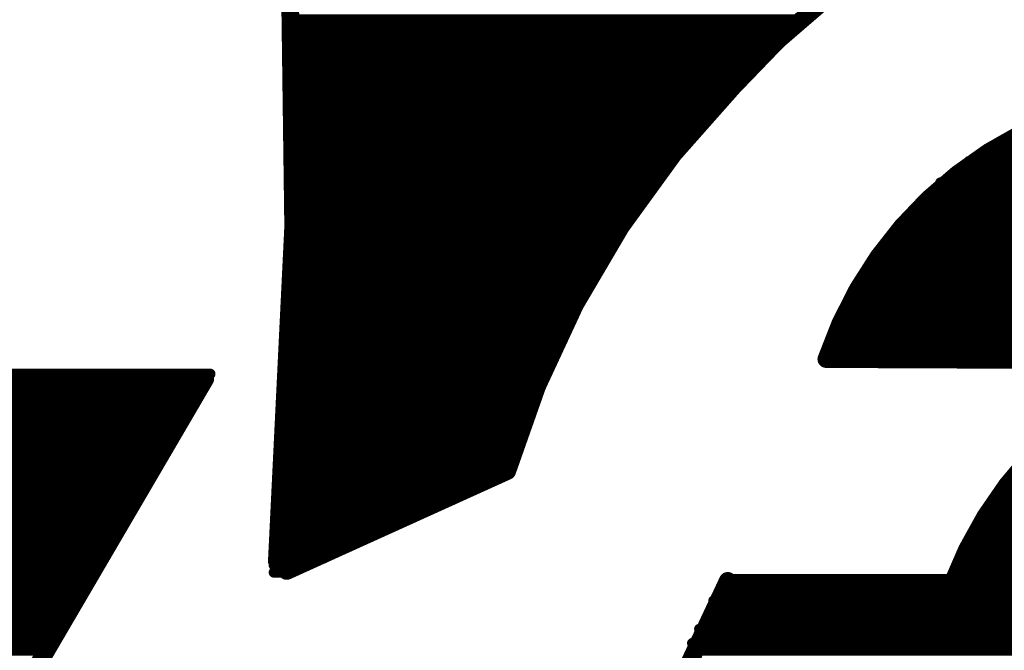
# Model space of a CAD drawing. Extents: x -3908 to 11948, y -2965 to 7442.
# Tile 19 of 43: x 3703 to 3814, y 1445 to 1516. Entities that reach past the tile are written whole.
import ezdxf

# ---------------------------------------------------------------- set-up
doc = ezdxf.new("R2010")
doc.units = 0
doc.header["$MEASUREMENT"] = 0
doc.layers.get('0').update_dxf_attribs({"linetype": 'CONTINUOUS'})
doc.layers.add('2D_LINE_26', color=7, linetype='CONTINUOUS')

# ---------------------------------------------------------------- blocks, each defined once
blk = doc.blocks.new('SMOOTH_1$2')
at = {"const_width": 0.6}
blk.add_lwpolyline([(-0.3, 0, 1), (0.3, 0, 1)], format="xyb", close=True, dxfattribs=at)
blk = doc.blocks.new('SMOOTH_2')
at = {"const_width": 1}
blk.add_lwpolyline([(-0.5, 0, 1), (0.5, 0, 1)], format="xyb", close=True, dxfattribs=at)
blk = doc.blocks.new('DRAWING_542')
at = {"layer": '2D_LINE_26', "const_width": 2}
for points in [[(171.6, 227.12, 0.028806), (128, 273.68, 0.061163), (58.72, 328, 0.351175), (20, 323.76), (19.68, 314.72, -0.115704), (46.8, 260.88, -0.046722), (48.32, 147.68)], [(49.44, 146.56), (74.32, 157.84, -0.121013), (99.84, 201.28, -0.258152), (171.28, 226.88)], [(188.4, 207.2), (177.68, 192.96, 0.498037), (110.32, 170.48), (148.24, 170.32)], [(147.12, 169.52, 0.194833), (124.48, 145.04)], [(99.2, 145.44, 0.047596), (43.04, 2.48)]]:
    blk.add_lwpolyline(points, format="xyb", dxfattribs=at)
at = {"layer": '2D_LINE_26'}
for points, const_width in [([(50.4, 208.8), (107.2, 208.8)], 1.2), ([(50.4, 208), (106.4, 208)], 1.2), ([(50.4, 207.2), (105.6, 207.2)], 1.2), ([(50.4, 206.4), (104.8, 206.4)], 1.2), ([(50.4, 205.6), (104, 205.6)], 1.2), ([(50.4, 204.8), (103.2, 204.8)], 1.2), ([(50.4, 204), (102.4, 204)], 1.2), ([(50.4, 203.2), (101.6, 203.2)], 1.2), ([(50.4, 202.4), (100.8, 202.4)], 1.2), ([(50.4, 201.6), (100, 201.6)], 1.2), ([(50.4, 200.8), (99.28, 200.8)], 1.2), ([(50.4, 200), (97.6, 200)], 1.2), ([(50.4, 199.2), (97.6, 199.2)], 1.2), ([(50.4, 198.4), (96.8, 198.4)], 1.2), ([(50.4, 197.6), (96, 197.6)], 1.2), ([(50.4, 196.8), (95.2, 196.8)], 1.2), ([(50.4, 196), (94.4, 196)], 1.2), ([(50.4, 195.2), (94.4, 195.2)], 1.2), ([(50.4, 194.4), (93.68, 194.4)], 1.2), ([(129.6, 194.4), (175.2, 194.4)], 1.2), ([(50.4, 193.6), (92.8, 193.6)], 1.2), ([(50.4, 192.8), (92, 192.8)], 1.2), ([(126.4, 192.8), (203.36, 192.8)], 1.2), ([(128, 193.6), (202.4, 193.6)], 1.2), ([(50.4, 192), (92, 192)], 1.2), ([(125.6, 192), (204.4, 192)], 1.2), ([(50.4, 191.2), (90.4, 191.2)], 1.2), ([(124.8, 191.2), (205.2, 191.2)], 1.2), ([(50.4, 190.4), (90.4, 190.4)], 1.2), ([(50.4, 189.6), (90.4, 189.6)], 1.2), ([(123.2, 190.4), (205.84, 190.4)], 1.2), ([(123.2, 189.6), (207.2, 189.6)], 1.2), ([(50.4, 188.8), (89.6, 188.8)], 1.2), ([(121.6, 188.8), (206.96, 188.8)], 1.2), ([(50.4, 188), (88.8, 188)], 1.2), ([(50.4, 187.2), (88.8, 187.2)], 1.2), ([(120, 187.2), (208.48, 187.2)], 1.2), ([(120.8, 188), (207.52, 188)], 1.2), ([(50.4, 186.4), (87.76, 186.4)], 1.2), ([(120, 186.4), (209.04, 186.4)], 1.2), ([(50.4, 185.6), (87.2, 185.6)], 1.2), ([(119.2, 185.6), (209.76, 185.6)], 1.2), ([(50.4, 184.8), (86.4, 184.8)], 1.2), ([(50.4, 184), (86.4, 184)], 1.2), ([(118.4, 184.8), (210.8, 184.8)], 1.2), ([(118.4, 184), (211.92, 184)], 1.2), ([(50.4, 183.2), (85.68, 183.2)], 1.2), ([(117.6, 183.2), (212.64, 183.2)], 1.2), ([(50.4, 182.4), (84.8, 182.4)], 1.2), ([(50.4, 181.6), (84, 181.6)], 1.2), ([(116, 181.6), (214, 181.6)], 1.2), ([(116.8, 182.4), (213.52, 182.4)], 1.2), ([(50.4, 180.8), (84, 180.8)], 1.2), ([(115.2, 180.8), (214.96, 180.8)], 1.2), ([(50.4, 180), (83.2, 180)], 1.2), ([(116, 180), (216, 180)], 1.2), ([(50.4, 179.2), (83.2, 179.2)], 1.2), ([(50.4, 178.4), (83.2, 178.4)], 1.2), ([(114.4, 179.2), (216.08, 179.2)], 1.2), ([(114.4, 178.4), (216.88, 178.4)], 1.2), ([(50.4, 177.6), (82.48, 177.6)], 1.2), ([(113.68, 177.6), (217.44, 177.6)], 1.2), ([(50.4, 176.8), (82.4, 176.8)], 1.2), ([(112.8, 176.8), (218.4, 176.8)], 1.2), ([(50.4, 176), (81.6, 176)], 1.2), ([(50.4, 175.2), (81.6, 175.2)], 1.2), ([(112.32, 175.2), (220, 175.2)], 1.2), ([(112.72, 176), (219.2, 176)], 1.2), ([(50.4, 174.4), (80.8, 174.4)], 1.2), ([(112, 174.4), (220.4, 174.4)], 1.2), ([(49.6, 173.6), (80, 173.6)], 1.2), ([(49.6, 172.8), (80, 172.8)], 1.2), ([(112, 173.6), (221.04, 173.6)], 1.2), ([(112, 172.8), (222.4, 172.8)], 1.2), ([(49.6, 172), (79.68, 172)], 1.2), ([(111.2, 172), (222.64, 172)], 1.2), ([(49.6, 171.2), (79.2, 171.2)], 1.2), ([(111.2, 171.2), (223.28, 171.2)], 1.2), ([(49.6, 170.4), (78.4, 170.4)], 1.2), ([(49.6, 169.6), (78.4, 169.6)], 1.2), ([(40.24, 168.24), (11.2, 118.56), (17.2, 60.4)], 2), ([(18.4, 168.8), (40.8, 168.8)], 1.2), ([(49.6, 168.8), (78.4, 168.8)], 1.2), ([(17.6, 167.2), (39.2, 167.2)], 1.2), ([(17.84, 168), (39.2, 168)], 1.2), ([(49.6, 168), (77.84, 168)], 1.2), ([(49.6, 167.2), (77.68, 167.2)], 1.2), ([(16.8, 166.4), (38.4, 166.4)], 1.2), ([(49.6, 166.4), (77.6, 166.4)], 1.2), ([(16, 165.6), (38.4, 165.6)], 1.2), ([(49.6, 165.6), (77.12, 165.6)], 1.2), ([(16, 164.8), (38.4, 164.8)], 1.2), ([(16, 164), (37.68, 164)], 1.2), ([(49.6, 164.8), (77.12, 164.8)], 1.2), ([(49.6, 164), (76.56, 164)], 1.2), ([(16, 163.2), (37.6, 163.2)], 1.2), ([(49.6, 163.2), (76, 163.2)], 1.2), ([(14.4, 162.4), (36.96, 162.4)], 1.2), ([(14.4, 161.6), (36.8, 161.6)], 1.2), ([(49.6, 162.4), (76, 162.4)], 1.2), ([(49.6, 161.6), (75.44, 161.6)], 1.2), ([(14.4, 160.8), (36, 160.8)], 1.2), ([(49.6, 160.8), (75.2, 160.8)], 1.2), ([(12.8, 160), (35.2, 160)], 1.2), ([(49.6, 160), (75.2, 160)], 1.2), ([(12.8, 159.2), (35.2, 159.2)], 1.2), ([(12.8, 158.4), (34.48, 158.4)], 1.2), ([(49.6, 159.2), (74.72, 159.2)], 1.2), ([(49.6, 158.4), (74.64, 158.4)], 1.2), ([(12.8, 157.6), (33.6, 157.6)], 1.2), ([(49.6, 157.6), (73.6, 157.6)], 1.2), ([(11.2, 156.8), (33.6, 156.8)], 1.2), ([(49.6, 156.8), (71.2, 156.8)], 1.2), ([(10.4, 155.2), (32.8, 155.2)], 1.2), ([(11.2, 156), (33.12, 156)], 1.2), ([(49.6, 156), (70.4, 156)], 1.2), ([(49.6, 155.2), (68, 155.2)], 1.2), ([(130.4, 155.2), (152.72, 155.2)], 1.2), ([(9.92, 154.4), (32, 154.4)], 1.2), ([(49.6, 154.4), (66.24, 154.4)], 1.2), ([(129.6, 154.4), (151.2, 154.4)], 1.2), ([(8.8, 152.8), (31.2, 152.8)], 1.2), ([(9.52, 153.6), (32, 153.6)], 1.2), ([(48.72, 152.8), (62.4, 152.8)], 1.2), ([(48.88, 153.6), (64.24, 153.6)], 1.2), ([(128, 152.8), (149.84, 152.8)], 1.2), ([(128.8, 153.6), (150.4, 153.6)], 1.2), ([(8, 152), (30.4, 152)], 1.2), ([(48.64, 152), (60.8, 152)], 1.2), ([(128, 152), (148.8, 152)], 1.2), ([(8, 151.2), (30.4, 151.2)], 1.2), ([(48.56, 151.2), (58.4, 151.2)], 1.2), ([(127.2, 151.2), (148, 151.2)], 1.2), ([(7.2, 149.6), (28.8, 149.6)], 1.2), ([(8, 150.4), (30, 150.4)], 1.2), ([(48.32, 150.4), (58.4, 150.4)], 1.2), ([(48.72, 149.6), (56, 149.6)], 1.2), ([(126.4, 149.6), (145.6, 149.6)], 1.2), ([(127.2, 150.4), (147.04, 150.4)], 1.2), ([(6.64, 148.8), (28.8, 148.8)], 1.2), ([(48.8, 148.8), (54.4, 148.8)], 1.2), ([(126.16, 148.8), (145.6, 148.8)], 1.2), ([(5.6, 148), (28, 148)], 1.2), ([(5.6, 147.2), (28, 147.2)], 1.2), ([(48, 147.2), (50.88, 147.2)], 1.2), ([(48.64, 148), (53.6, 148)], 1.2), ([(125.6, 148), (144.8, 148)], 1.2), ([(125.6, 147.2), (144.4, 147.2)], 1.2), ([(4.8, 146.4), (27.2, 146.4)], 1.2), ([(48, 146.4), (49.6, 146.4)], 1.2), ([(125.6, 146.4), (143.52, 146.4)], 1.2), ([(4.8, 145.6), (27.2, 145.6)], 1.2), ([(99.36, 145.6), (142.4, 145.6)], 1.2), ([(3.2, 144), (25.6, 144)], 1.2), ([(4.8, 144.8), (26.8, 144.8)], 1.2), ([(98.4, 144), (141.92, 144)], 1.2), ([(98.88, 144.8), (142.4, 144.8)], 1.2), ([(3.2, 143.2), (25.6, 143.2)], 1.2), ([(97.6, 143.2), (140.8, 143.2)], 1.2), ([(2.4, 142.4), (24.8, 142.4)], 1.2), ([(2.4, 141.6), (24.8, 141.6)], 1.2), ([(97.6, 142.4), (140, 142.4)], 1.2), ([(97.6, 141.6), (140, 141.6)], 1.2), ([(1.6, 140.8), (24, 140.8)], 1.2), ([(97.04, 140.8), (140, 140.8)], 1.2), ([(1.6, 140), (24, 140)], 1.2), ([(96, 140), (140, 140)], 1.2), ([(0, 138.4), (22.4, 138.4)], 1.2), ([(1.6, 139.2), (23.36, 139.2)], 1.2), ([(95.2, 138.4), (139.2, 138.4)], 1.2), ([(96, 139.2), (139.76, 139.2)], 1.2), ([(0, 137.6), (22.4, 137.6)], 1.2), ([(95.2, 137.6), (139.2, 137.6)], 1.2)]:
    blk.add_lwpolyline(points, dxfattribs=dict(at, const_width=const_width))
for name, p in [('SMOOTH_1$2', (50.4, 208.8)), ('SMOOTH_1$2', (107.2, 208.8)), ('SMOOTH_1$2', (50.4, 208)), ('SMOOTH_1$2', (50.4, 207.2)), ('SMOOTH_1$2', (105.6, 207.2)), ('SMOOTH_1$2', (106.4, 208)), ('SMOOTH_1$2', (50.4, 206.4)), ('SMOOTH_1$2', (104.8, 206.4)), ('SMOOTH_1$2', (50.4, 205.6)), ('SMOOTH_1$2', (104, 205.6)), ('SMOOTH_1$2', (50.4, 204.8)), ('SMOOTH_1$2', (50.4, 204)), ('SMOOTH_1$2', (102.4, 204)), ('SMOOTH_1$2', (103.2, 204.8)), ('SMOOTH_1$2', (50.4, 203.2)), ('SMOOTH_1$2', (101.6, 203.2)), ('SMOOTH_1$2', (50.4, 202.4)), ('SMOOTH_1$2', (50.4, 201.6)), ('SMOOTH_2', (99.84, 201.28)), ('SMOOTH_1$2', (100, 201.6)), ('SMOOTH_1$2', (100.8, 202.4)), ('SMOOTH_1$2', (50.4, 200.8)), ('SMOOTH_1$2', (99.28, 200.8)), ('SMOOTH_1$2', (50.4, 200)), ('SMOOTH_1$2', (97.6, 200)), ('SMOOTH_1$2', (50.4, 199.2)), ('SMOOTH_1$2', (50.4, 198.4)), ('SMOOTH_1$2', (96.8, 198.4)), ('SMOOTH_1$2', (97.6, 199.2)), ('SMOOTH_1$2', (50.4, 197.6)), ('SMOOTH_1$2', (96, 197.6)), ('SMOOTH_1$2', (50.4, 196.8)), ('SMOOTH_1$2', (95.2, 196.8)), ('SMOOTH_1$2', (50.4, 196)), ('SMOOTH_1$2', (50.4, 195.2)), ('SMOOTH_1$2', (94.4, 196)), ('SMOOTH_1$2', (94.4, 195.2)), ('SMOOTH_1$2', (50.4, 194.4)), ('SMOOTH_1$2', (93.68, 194.4)), ('SMOOTH_1$2', (129.6, 194.4)), ('SMOOTH_1$2', (50.4, 193.6)), ('SMOOTH_1$2', (50.4, 192.8)), ('SMOOTH_1$2', (92, 192.8)), ('SMOOTH_1$2', (92.8, 193.6)), ('SMOOTH_1$2', (126.4, 192.8)), ('SMOOTH_1$2', (128, 193.6)), ('SMOOTH_1$2', (50.4, 192)), ('SMOOTH_1$2', (92, 192)), ('SMOOTH_1$2', (125.6, 192)), ('SMOOTH_1$2', (50.4, 191.2)), ('SMOOTH_1$2', (90.4, 191.2)), ('SMOOTH_1$2', (124.8, 191.2)), ('SMOOTH_1$2', (50.4, 190.4)), ('SMOOTH_1$2', (50.4, 189.6)), ('SMOOTH_1$2', (90.4, 190.4)), ('SMOOTH_1$2', (90.4, 189.6)), ('SMOOTH_1$2', (123.2, 190.4)), ('SMOOTH_1$2', (123.2, 189.6)), ('SMOOTH_1$2', (50.4, 188.8)), ('SMOOTH_1$2', (89.6, 188.8)), ('SMOOTH_1$2', (121.6, 188.8)), ('SMOOTH_1$2', (50.4, 188)), ('SMOOTH_1$2', (50.4, 187.2)), ('SMOOTH_1$2', (88.8, 188)), ('SMOOTH_1$2', (88.8, 187.2)), ('SMOOTH_1$2', (120, 187.2)), ('SMOOTH_1$2', (120.8, 188)), ('SMOOTH_1$2', (50.4, 186.4)), ('SMOOTH_1$2', (87.76, 186.4)), ('SMOOTH_1$2', (120, 186.4)), ('SMOOTH_1$2', (50.4, 185.6)), ('SMOOTH_1$2', (87.2, 185.6)), ('SMOOTH_1$2', (119.2, 185.6)), ('SMOOTH_1$2', (50.4, 184.8)), ('SMOOTH_1$2', (50.4, 184)), ('SMOOTH_1$2', (86.4, 184.8)), ('SMOOTH_1$2', (86.4, 184)), ('SMOOTH_1$2', (118.4, 184.8)), ('SMOOTH_1$2', (118.4, 184)), ('SMOOTH_1$2', (50.4, 183.2)), ('SMOOTH_1$2', (85.68, 183.2)), ('SMOOTH_1$2', (117.6, 183.2)), ('SMOOTH_1$2', (50.4, 182.4)), ('SMOOTH_1$2', (50.4, 181.6)), ('SMOOTH_1$2', (84, 181.6)), ('SMOOTH_1$2', (84.8, 182.4)), ('SMOOTH_1$2', (116, 181.6)), ('SMOOTH_1$2', (116.8, 182.4)), ('SMOOTH_1$2', (50.4, 180.8)), ('SMOOTH_1$2', (84, 180.8)), ('SMOOTH_1$2', (115.2, 180.8)), ('SMOOTH_1$2', (50.4, 180)), ('SMOOTH_1$2', (83.2, 180)), ('SMOOTH_1$2', (116, 180)), ('SMOOTH_1$2', (50.4, 179.2)), ('SMOOTH_1$2', (50.4, 178.4)), ('SMOOTH_1$2', (83.2, 179.2)), ('SMOOTH_1$2', (83.2, 178.4)), ('SMOOTH_1$2', (114.4, 179.2)), ('SMOOTH_1$2', (114.4, 178.4)), ('SMOOTH_1$2', (50.4, 177.6)), ('SMOOTH_1$2', (82.48, 177.6)), ('SMOOTH_1$2', (113.68, 177.6)), ('SMOOTH_1$2', (50.4, 176.8)), ('SMOOTH_1$2', (82.4, 176.8)), ('SMOOTH_1$2', (112.8, 176.8)), ('SMOOTH_1$2', (50.4, 176)), ('SMOOTH_1$2', (50.4, 175.2)), ('SMOOTH_1$2', (81.6, 176)), ('SMOOTH_1$2', (81.6, 175.2)), ('SMOOTH_1$2', (112.32, 175.2)), ('SMOOTH_1$2', (112.72, 176)), ('SMOOTH_1$2', (50.4, 174.4)), ('SMOOTH_1$2', (80.8, 174.4)), ('SMOOTH_1$2', (112, 174.4)), ('SMOOTH_1$2', (49.6, 173.6)), ('SMOOTH_1$2', (49.6, 172.8)), ('SMOOTH_1$2', (80, 173.6)), ('SMOOTH_1$2', (80, 172.8)), ('SMOOTH_1$2', (112, 173.6)), ('SMOOTH_1$2', (112, 172.8)), ('SMOOTH_1$2', (49.6, 172)), ('SMOOTH_1$2', (79.68, 172)), ('SMOOTH_1$2', (111.2, 172)), ('SMOOTH_1$2', (49.6, 171.2)), ('SMOOTH_1$2', (79.2, 171.2)), ('SMOOTH_2', (110.32, 170.48)), ('SMOOTH_1$2', (111.2, 171.2)), ('SMOOTH_1$2', (49.6, 170.4)), ('SMOOTH_1$2', (49.6, 169.6)), ('SMOOTH_1$2', (78.4, 170.4)), ('SMOOTH_1$2', (78.4, 169.6)), ('SMOOTH_2', (40.24, 168.24)), ('SMOOTH_1$2', (40.8, 168.8)), ('SMOOTH_1$2', (49.6, 168.8)), ('SMOOTH_1$2', (78.4, 168.8)), ('SMOOTH_1$2', (39.2, 168)), ('SMOOTH_1$2', (39.2, 167.2)), ('SMOOTH_1$2', (49.6, 168)), ('SMOOTH_1$2', (49.6, 167.2)), ('SMOOTH_1$2', (77.68, 167.2)), ('SMOOTH_1$2', (77.84, 168)), ('SMOOTH_1$2', (38.4, 166.4)), ('SMOOTH_1$2', (49.6, 166.4)), ('SMOOTH_1$2', (77.6, 166.4)), ('SMOOTH_1$2', (38.4, 165.6)), ('SMOOTH_1$2', (49.6, 165.6)), ('SMOOTH_1$2', (77.12, 165.6)), ('SMOOTH_1$2', (37.68, 164)), ('SMOOTH_1$2', (38.4, 164.8)), ('SMOOTH_1$2', (49.6, 164.8)), ('SMOOTH_1$2', (49.6, 164)), ('SMOOTH_1$2', (76.56, 164)), ('SMOOTH_1$2', (77.12, 164.8)), ('SMOOTH_1$2', (37.6, 163.2)), ('SMOOTH_1$2', (49.6, 163.2)), ('SMOOTH_1$2', (76, 163.2)), ('SMOOTH_1$2', (36.8, 161.6)), ('SMOOTH_1$2', (36.96, 162.4)), ('SMOOTH_1$2', (49.6, 162.4)), ('SMOOTH_1$2', (49.6, 161.6)), ('SMOOTH_1$2', (75.44, 161.6)), ('SMOOTH_1$2', (76, 162.4)), ('SMOOTH_1$2', (36, 160.8)), ('SMOOTH_1$2', (49.6, 160.8)), ('SMOOTH_1$2', (75.2, 160.8)), ('SMOOTH_1$2', (35.2, 160)), ('SMOOTH_1$2', (49.6, 160)), ('SMOOTH_1$2', (75.2, 160)), ('SMOOTH_1$2', (34.48, 158.4)), ('SMOOTH_1$2', (35.2, 159.2)), ('SMOOTH_1$2', (49.6, 159.2)), ('SMOOTH_1$2', (49.6, 158.4)), ('SMOOTH_1$2', (74.64, 158.4)), ('SMOOTH_1$2', (74.72, 159.2)), ('SMOOTH_1$2', (33.6, 157.6)), ('SMOOTH_1$2', (49.6, 157.6)), ('SMOOTH_1$2', (73.6, 157.6)), ('SMOOTH_2', (74.32, 157.84)), ('SMOOTH_1$2', (33.6, 156.8)), ('SMOOTH_1$2', (49.6, 156.8)), ('SMOOTH_1$2', (71.2, 156.8)), ('SMOOTH_1$2', (32.8, 155.2)), ('SMOOTH_1$2', (33.12, 156)), ('SMOOTH_1$2', (49.6, 156)), ('SMOOTH_1$2', (49.6, 155.2)), ('SMOOTH_1$2', (68, 155.2)), ('SMOOTH_1$2', (70.4, 156)), ('SMOOTH_1$2', (130.4, 155.2)), ('SMOOTH_1$2', (32, 154.4)), ('SMOOTH_1$2', (49.6, 154.4)), ('SMOOTH_1$2', (66.24, 154.4)), ('SMOOTH_1$2', (129.6, 154.4)), ('SMOOTH_1$2', (31.2, 152.8)), ('SMOOTH_1$2', (32, 153.6)), ('SMOOTH_1$2', (48.72, 152.8)), ('SMOOTH_1$2', (48.88, 153.6)), ('SMOOTH_1$2', (62.4, 152.8)), ('SMOOTH_1$2', (64.24, 153.6)), ('SMOOTH_1$2', (128, 152.8)), ('SMOOTH_1$2', (128.8, 153.6)), ('SMOOTH_1$2', (30.4, 152)), ('SMOOTH_1$2', (48.64, 152)), ('SMOOTH_1$2', (60.8, 152)), ('SMOOTH_1$2', (128, 152)), ('SMOOTH_1$2', (30.4, 151.2)), ('SMOOTH_1$2', (48.56, 151.2)), ('SMOOTH_1$2', (58.4, 151.2)), ('SMOOTH_1$2', (127.2, 151.2)), ('SMOOTH_1$2', (28.8, 149.6)), ('SMOOTH_1$2', (30, 150.4)), ('SMOOTH_1$2', (48.32, 150.4)), ('SMOOTH_1$2', (48.72, 149.6)), ('SMOOTH_1$2', (56, 149.6)), ('SMOOTH_1$2', (58.4, 150.4)), ('SMOOTH_1$2', (126.4, 149.6)), ('SMOOTH_1$2', (127.2, 150.4)), ('SMOOTH_1$2', (28.8, 148.8)), ('SMOOTH_1$2', (48.8, 148.8)), ('SMOOTH_1$2', (54.4, 148.8)), ('SMOOTH_1$2', (126.16, 148.8)), ('SMOOTH_1$2', (28, 148)), ('SMOOTH_1$2', (28, 147.2)), ('SMOOTH_2', (48.32, 147.68)), ('SMOOTH_1$2', (48, 147.2)), ('SMOOTH_1$2', (48.64, 148)), ('SMOOTH_1$2', (50.88, 147.2)), ('SMOOTH_1$2', (53.6, 148)), ('SMOOTH_1$2', (125.6, 148)), ('SMOOTH_1$2', (125.6, 147.2)), ('SMOOTH_1$2', (27.2, 146.4)), ('SMOOTH_1$2', (48, 146.4)), ('SMOOTH_2', (49.44, 146.56)), ('SMOOTH_1$2', (49.6, 146.4)), ('SMOOTH_1$2', (125.6, 146.4)), ('SMOOTH_1$2', (27.2, 145.6)), ('SMOOTH_2', (99.2, 145.44)), ('SMOOTH_1$2', (99.36, 145.6)), ('SMOOTH_2', (124.48, 145.04)), ('SMOOTH_1$2', (25.6, 144)), ('SMOOTH_1$2', (26.8, 144.8)), ('SMOOTH_1$2', (98.4, 144)), ('SMOOTH_1$2', (98.88, 144.8)), ('SMOOTH_1$2', (25.6, 143.2)), ('SMOOTH_1$2', (97.6, 143.2)), ('SMOOTH_1$2', (24.8, 142.4)), ('SMOOTH_1$2', (24.8, 141.6)), ('SMOOTH_1$2', (97.6, 142.4)), ('SMOOTH_1$2', (97.6, 141.6)), ('SMOOTH_1$2', (24, 140.8)), ('SMOOTH_1$2', (97.04, 140.8)), ('SMOOTH_1$2', (24, 140)), ('SMOOTH_1$2', (96, 140)), ('SMOOTH_1$2', (22.4, 138.4)), ('SMOOTH_1$2', (23.36, 139.2)), ('SMOOTH_1$2', (95.2, 138.4)), ('SMOOTH_1$2', (96, 139.2)), ('SMOOTH_1$2', (22.4, 137.6)), ('SMOOTH_1$2', (95.2, 137.6))]:
    blk.add_blockref(name, p, dxfattribs=at)

msp = doc.modelspace()

# ---------------------------------------------------------------- block references
msp.add_blockref('DRAWING_542', (3683.75, 1307.5))

doc.saveas('drawing.dxf')
